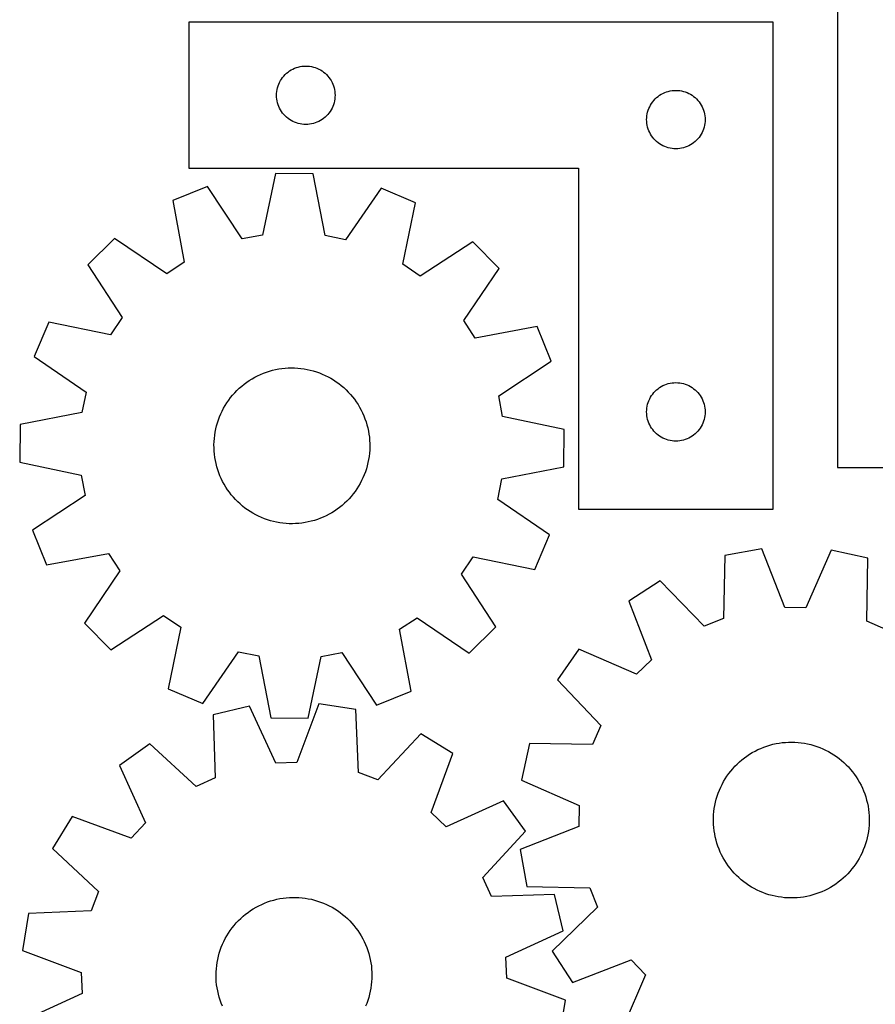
# Model space of a CAD drawing. Header units: millimetres. Extents: x 7 to 1243, y 7 to 1533.
# Tile 13 of 27: x 7 to 271, y 853 to 1157. Entities that reach past the tile are written whole.
import ezdxf

# ---------------------------------------------------------------- set-up
doc = ezdxf.new("R2010")
doc.units = ezdxf.units.MM
doc.layers.add('CUT', color=7, linetype='CONTINUOUS', true_color=0x000000)

msp = doc.modelspace()

# ---------------------------------------------------------------- linework, layer by layer
at = {"layer": 'CUT'}
for p, q in [((259.237328, 1198.778592), (259.237328, 1018.778592)), ((239.438686, 1155.905064), (59.438686, 1155.905064)), ((59.438686, 1155.905064), (59.438686, 1110.905064)), ((239.438686, 1005.905064), (239.438686, 1155.905064)), ((89.504574, 1140.171622), (89.959833, 1140.545244)), ((89.959833, 1140.545244), (90.438554, 1140.888291)), ((90.438554, 1140.888291), (90.938686, 1141.199293)), ((90.938686, 1141.199293), (91.458088, 1141.476919)), ((91.458088, 1141.476919), (91.994535, 1141.71998)), ((91.994535, 1141.71998), (92.545731, 1141.927435)), ((92.545731, 1141.927435), (93.109315, 1142.098397)), ((93.109315, 1142.098397), (93.682873, 1142.232132)), ((93.682873, 1142.232132), (94.26395, 1142.328068)), ((94.26395, 1142.328068), (94.850058, 1142.385795)), ((94.850058, 1142.385795), (95.438686, 1142.405064)), ((95.438686, 1142.405064), (96.027314, 1142.385795)), ((96.027314, 1142.385795), (96.613422, 1142.328068)), ((96.613422, 1142.328068), (97.194499, 1142.232132)), ((97.194499, 1142.232132), (97.768058, 1142.098397)), ((97.768058, 1142.098397), (98.331641, 1141.927435)), ((98.331641, 1141.927435), (98.882837, 1141.71998)), ((98.882837, 1141.71998), (99.419284, 1141.476919)), ((99.419284, 1141.476919), (99.938686, 1141.199293)), ((99.938686, 1141.199293), (100.438818, 1140.888291)), ((100.438818, 1140.888291), (100.917539, 1140.545244)), ((100.917539, 1140.545244), (101.372799, 1140.171622)), ((87.12377, 1136.849215), (87.366831, 1137.385662)), ((87.366831, 1137.385662), (87.644458, 1137.905064)), ((87.644458, 1137.905064), (87.95546, 1138.405196)), ((87.95546, 1138.405196), (88.298506, 1138.883917)), ((88.298506, 1138.883917), (88.672128, 1139.339177)), ((88.672128, 1139.339177), (89.074725, 1139.769025)), ((89.074725, 1139.769025), (89.504574, 1140.171622)), ((101.372799, 1140.171622), (101.802647, 1139.769025)), ((101.802647, 1139.769025), (102.205244, 1139.339177)), ((102.205244, 1139.339177), (102.578866, 1138.883917)), ((102.578866, 1138.883917), (102.921913, 1138.405196)), ((102.921913, 1138.405196), (103.232915, 1137.905064)), ((103.232915, 1137.905064), (103.510541, 1137.385662)), ((103.510541, 1137.385662), (103.753602, 1136.849215)), ((86.457956, 1133.993692), (86.515682, 1134.5798)), ((86.515682, 1134.5798), (86.611619, 1135.160877)), ((86.611619, 1135.160877), (86.745354, 1135.734436)), ((86.745354, 1135.734436), (86.916315, 1136.298019)), ((86.916315, 1136.298019), (87.12377, 1136.849215)), ((103.753602, 1136.849215), (103.961057, 1136.298019)), ((103.961057, 1136.298019), (104.132019, 1135.734436)), ((104.132019, 1135.734436), (104.265754, 1135.160877)), ((104.265754, 1135.160877), (104.36169, 1134.5798)), ((104.36169, 1134.5798), (104.419416, 1133.993692)), ((205.458088, 1133.976919), (205.994535, 1134.21998)), ((205.994535, 1134.21998), (206.545731, 1134.427435)), ((206.545731, 1134.427435), (207.109315, 1134.598397)), ((207.109315, 1134.598397), (207.682873, 1134.732132)), ((207.682873, 1134.732132), (208.26395, 1134.828068)), ((208.26395, 1134.828068), (208.850058, 1134.885795)), ((208.850058, 1134.885795), (209.438686, 1134.905064)), ((209.438686, 1134.905064), (210.027314, 1134.885795)), ((210.027314, 1134.885795), (210.613422, 1134.828068)), ((210.613422, 1134.828068), (211.194499, 1134.732132)), ((211.194499, 1134.732132), (211.768058, 1134.598397)), ((211.768058, 1134.598397), (212.331641, 1134.427435)), ((212.331641, 1134.427435), (212.882837, 1134.21998)), ((212.882837, 1134.21998), (213.419284, 1133.976919)), ((86.438686, 1133.405064), (86.457956, 1133.993692)), ((86.457956, 1132.816436), (86.438686, 1133.405064)), ((86.515682, 1132.230328), (86.457956, 1132.816436)), ((86.611619, 1131.649251), (86.515682, 1132.230328)), ((86.745354, 1131.075693), (86.611619, 1131.649251)), ((104.265754, 1131.649251), (104.132019, 1131.075693)), ((104.36169, 1132.230328), (104.265754, 1131.649251)), ((104.419416, 1132.816436), (104.36169, 1132.230328)), ((104.419416, 1133.993692), (104.438686, 1133.405064)), ((104.438686, 1133.405064), (104.419416, 1132.816436)), ((201.95546, 1130.905196), (202.298506, 1131.383917)), ((202.298506, 1131.383917), (202.672128, 1131.839177)), ((202.672128, 1131.839177), (203.074725, 1132.269025)), ((203.074725, 1132.269025), (203.504574, 1132.671622)), ((203.504574, 1132.671622), (203.959833, 1133.045244)), ((203.959833, 1133.045244), (204.438554, 1133.388291)), ((204.438554, 1133.388291), (204.938686, 1133.699293)), ((204.938686, 1133.699293), (205.458088, 1133.976919)), ((213.419284, 1133.976919), (213.938686, 1133.699293)), ((213.938686, 1133.699293), (214.438818, 1133.388291)), ((214.438818, 1133.388291), (214.917539, 1133.045244)), ((214.917539, 1133.045244), (215.372799, 1132.671622)), ((215.372799, 1132.671622), (215.802647, 1132.269025)), ((215.802647, 1132.269025), (216.205244, 1131.839177)), ((216.205244, 1131.839177), (216.578866, 1131.383917)), ((216.578866, 1131.383917), (216.921913, 1130.905196)), ((86.916315, 1130.512109), (86.745354, 1131.075693)), ((87.12377, 1129.960913), (86.916315, 1130.512109)), ((87.366831, 1129.424466), (87.12377, 1129.960913)), ((87.644458, 1128.905064), (87.366831, 1129.424466)), ((87.95546, 1128.404932), (87.644458, 1128.905064)), ((88.298506, 1127.926211), (87.95546, 1128.404932)), ((102.921913, 1128.404932), (102.578866, 1127.926211)), ((103.232915, 1128.905064), (102.921913, 1128.404932)), ((103.510541, 1129.424466), (103.232915, 1128.905064)), ((103.753602, 1129.960913), (103.510541, 1129.424466)), ((103.961057, 1130.512109), (103.753602, 1129.960913)), ((104.132019, 1131.075693), (103.961057, 1130.512109)), ((200.611619, 1127.660877), (200.745354, 1128.234436)), ((200.745354, 1128.234436), (200.916315, 1128.798019)), ((200.916315, 1128.798019), (201.12377, 1129.349215)), ((201.12377, 1129.349215), (201.366831, 1129.885662)), ((201.366831, 1129.885662), (201.644458, 1130.405064)), ((201.644458, 1130.405064), (201.95546, 1130.905196)), ((216.921913, 1130.905196), (217.232915, 1130.405064)), ((217.232915, 1130.405064), (217.510541, 1129.885662)), ((217.510541, 1129.885662), (217.753602, 1129.349215)), ((217.753602, 1129.349215), (217.961057, 1128.798019)), ((217.961057, 1128.798019), (218.132019, 1128.234436)), ((218.132019, 1128.234436), (218.265754, 1127.660877)), ((88.672128, 1127.470952), (88.298506, 1127.926211)), ((89.074725, 1127.041103), (88.672128, 1127.470952)), ((89.504574, 1126.638506), (89.074725, 1127.041103)), ((89.959833, 1126.264884), (89.504574, 1126.638506)), ((90.438554, 1125.921838), (89.959833, 1126.264884)), ((90.938686, 1125.610836), (90.438554, 1125.921838)), ((91.458088, 1125.33321), (90.938686, 1125.610836)), ((91.994535, 1125.090148), (91.458088, 1125.33321)), ((92.545731, 1124.882693), (91.994535, 1125.090148)), ((98.882837, 1125.090148), (98.331641, 1124.882693)), ((99.419284, 1125.33321), (98.882837, 1125.090148)), ((99.938686, 1125.610836), (99.419284, 1125.33321)), ((100.438818, 1125.921838), (99.938686, 1125.610836)), ((100.917539, 1126.264884), (100.438818, 1125.921838)), ((101.372799, 1126.638506), (100.917539, 1126.264884)), ((101.802647, 1127.041103), (101.372799, 1126.638506)), ((102.205244, 1127.470952), (101.802647, 1127.041103)), ((102.578866, 1127.926211), (102.205244, 1127.470952)), ((200.438686, 1125.905064), (200.457956, 1126.493692)), ((200.457956, 1125.316436), (200.438686, 1125.905064)), ((200.457956, 1126.493692), (200.515682, 1127.0798)), ((200.515682, 1124.730328), (200.457956, 1125.316436)), ((200.515682, 1127.0798), (200.611619, 1127.660877)), ((218.265754, 1127.660877), (218.36169, 1127.0798)), ((218.36169, 1127.0798), (218.419416, 1126.493692)), ((218.419416, 1125.316436), (218.36169, 1124.730328)), ((218.419416, 1126.493692), (218.438686, 1125.905064)), ((218.438686, 1125.905064), (218.419416, 1125.316436)), ((93.109315, 1124.711732), (92.545731, 1124.882693)), ((93.682873, 1124.577997), (93.109315, 1124.711732)), ((94.26395, 1124.48206), (93.682873, 1124.577997)), ((94.850058, 1124.424334), (94.26395, 1124.48206)), ((95.438686, 1124.405064), (94.850058, 1124.424334)), ((96.027314, 1124.424334), (95.438686, 1124.405064)), ((96.613422, 1124.48206), (96.027314, 1124.424334)), ((97.194499, 1124.577997), (96.613422, 1124.48206)), ((97.768058, 1124.711732), (97.194499, 1124.577997)), ((98.331641, 1124.882693), (97.768058, 1124.711732)), ((200.611619, 1124.149251), (200.515682, 1124.730328)), ((200.745354, 1123.575693), (200.611619, 1124.149251)), ((200.916315, 1123.012109), (200.745354, 1123.575693)), ((201.12377, 1122.460913), (200.916315, 1123.012109)), ((201.366831, 1121.924466), (201.12377, 1122.460913)), ((217.753602, 1122.460913), (217.510541, 1121.924466)), ((217.961057, 1123.012109), (217.753602, 1122.460913)), ((218.132019, 1123.575693), (217.961057, 1123.012109)), ((218.265754, 1124.149251), (218.132019, 1123.575693)), ((218.36169, 1124.730328), (218.265754, 1124.149251)), ((201.644458, 1121.405064), (201.366831, 1121.924466)), ((201.95546, 1120.904932), (201.644458, 1121.405064)), ((202.298506, 1120.426211), (201.95546, 1120.904932)), ((202.672128, 1119.970952), (202.298506, 1120.426211)), ((203.074725, 1119.541103), (202.672128, 1119.970952)), ((203.504574, 1119.138506), (203.074725, 1119.541103)), ((203.959833, 1118.764884), (203.504574, 1119.138506)), ((215.372799, 1119.138506), (214.917539, 1118.764884)), ((215.802647, 1119.541103), (215.372799, 1119.138506)), ((216.205244, 1119.970952), (215.802647, 1119.541103)), ((216.578866, 1120.426211), (216.205244, 1119.970952)), ((216.921913, 1120.904932), (216.578866, 1120.426211)), ((217.232915, 1121.405064), (216.921913, 1120.904932)), ((217.510541, 1121.924466), (217.232915, 1121.405064)), ((204.438554, 1118.421838), (203.959833, 1118.764884)), ((204.938686, 1118.110836), (204.438554, 1118.421838)), ((205.458088, 1117.83321), (204.938686, 1118.110836)), ((205.994535, 1117.590148), (205.458088, 1117.83321)), ((206.545731, 1117.382693), (205.994535, 1117.590148)), ((207.109315, 1117.211732), (206.545731, 1117.382693)), ((207.682873, 1117.077997), (207.109315, 1117.211732)), ((208.26395, 1116.98206), (207.682873, 1117.077997)), ((208.850058, 1116.924334), (208.26395, 1116.98206)), ((209.438686, 1116.905064), (208.850058, 1116.924334)), ((210.027314, 1116.924334), (209.438686, 1116.905064)), ((210.613422, 1116.98206), (210.027314, 1116.924334)), ((211.194499, 1117.077997), (210.613422, 1116.98206)), ((211.768058, 1117.211732), (211.194499, 1117.077997)), ((212.331641, 1117.382693), (211.768058, 1117.211732)), ((212.882837, 1117.590148), (212.331641, 1117.382693)), ((213.419284, 1117.83321), (212.882837, 1117.590148)), ((213.938686, 1118.110836), (213.419284, 1117.83321)), ((214.438818, 1118.421838), (213.938686, 1118.110836)), ((214.917539, 1118.764884), (214.438818, 1118.421838)), ((59.438686, 1110.905064), (179.438686, 1110.905064)), ((179.438686, 1110.905064), (179.438686, 1005.905064)), ((86.149008, 1109.305796), (82.130813, 1090.350678)), ((97.684798, 1109.200883), (86.149008, 1109.305796)), ((101.357579, 1090.175818), (97.684798, 1109.200883)), ((65.139601, 1105.325039), (54.441772, 1101.00741)), ((75.813385, 1089.153683), (65.139601, 1105.325039)), ((118.618329, 1104.838672), (107.652191, 1088.864122)), ((129.235861, 1100.327189), (118.618329, 1104.838672)), ((54.441772, 1101.00741), (57.983253, 1081.957467)), ((125.348491, 1081.344808), (129.235861, 1100.327189)), ((36.554981, 1089.289717), (28.32376, 1081.206866)), ((52.604781, 1078.434013), (36.554981, 1089.289717)), ((82.130813, 1090.350678), (75.813385, 1089.153683)), ((107.652191, 1088.864122), (101.357579, 1090.175818)), ((146.906576, 1088.286116), (130.66199, 1077.724116)), ((154.989427, 1080.054895), (146.906576, 1088.286116)), ((28.32376, 1081.206866), (38.88576, 1064.962281)), ((57.983253, 1081.957467), (52.604781, 1078.434013)), ((130.66199, 1077.724116), (125.348491, 1081.344808)), ((144.133723, 1064.005095), (154.989427, 1080.054895)), ((38.88576, 1064.962281), (35.265068, 1059.648782)), ((16.282687, 1063.536152), (11.771204, 1052.918619)), ((35.265068, 1059.648782), (16.282687, 1063.536152)), ((147.657177, 1058.626622), (144.133723, 1064.005095)), ((166.707119, 1062.168104), (147.657177, 1058.626622)), ((171.024748, 1051.470275), (166.707119, 1062.168104)), ((11.771204, 1052.918619), (27.745754, 1041.952482)), ((87.093405, 1049.108944), (88.061593, 1049.254917)), ((88.061593, 1049.254917), (89.034928, 1049.361278)), ((89.034928, 1049.361278), (90.011792, 1049.42785)), ((90.011792, 1049.42785), (90.990559, 1049.454521)), ((90.990559, 1049.454521), (91.969599, 1049.441248)), ((91.969599, 1049.441248), (92.947282, 1049.388052)), ((92.947282, 1049.388052), (93.921983, 1049.295022)), ((93.921983, 1049.295022), (94.892077, 1049.162312)), ((154.853393, 1040.796491), (171.024748, 1051.470275)), ((78.872351, 1046.074046), (79.723591, 1046.55787)), ((79.723591, 1046.55787), (80.593857, 1047.006571)), ((80.593857, 1047.006571), (81.481701, 1047.419402)), ((81.481701, 1047.419402), (82.385644, 1047.795675)), ((82.385644, 1047.795675), (83.304183, 1048.134764)), ((83.304183, 1048.134764), (84.235788, 1048.436105)), ((84.235788, 1048.436105), (85.17891, 1048.699197)), ((85.17891, 1048.699197), (86.131978, 1048.923601)), ((86.131978, 1048.923601), (87.093405, 1049.108944)), ((94.892077, 1049.162312), (95.855951, 1048.990144)), ((95.855951, 1048.990144), (96.812001, 1048.778805)), ((96.812001, 1048.778805), (97.758635, 1048.528645)), ((97.758635, 1048.528645), (98.694277, 1048.240082)), ((98.694277, 1048.240082), (99.61737, 1047.913596)), ((99.61737, 1047.913596), (100.526379, 1047.549729)), ((100.526379, 1047.549729), (101.419789, 1047.149088)), ((101.419789, 1047.149088), (102.296114, 1046.71234)), ((102.296114, 1046.71234), (103.153896, 1046.240211)), ((103.153896, 1046.240211), (103.991706, 1045.733487)), ((74.241293, 1042.482518), (74.949893, 1043.158225)), ((74.949893, 1043.158225), (75.685465, 1043.804468)), ((75.685465, 1043.804468), (76.446784, 1044.420169)), ((76.446784, 1044.420169), (77.232583, 1045.004305)), ((77.232583, 1045.004305), (78.041555, 1045.555904)), ((78.041555, 1045.555904), (78.872351, 1046.074046)), ((103.991706, 1045.733487), (104.808151, 1045.193012)), ((104.808151, 1045.193012), (105.601871, 1044.619684)), ((105.601871, 1044.619684), (106.371545, 1044.01446)), ((106.371545, 1044.01446), (107.115892, 1043.378345)), ((107.115892, 1043.378345), (107.833674, 1042.712398)), ((203.959833, 1043.045244), (204.438554, 1043.388291)), ((204.438554, 1043.388291), (204.938686, 1043.699293)), ((204.938686, 1043.699293), (205.458088, 1043.976919)), ((205.458088, 1043.976919), (205.994535, 1044.21998)), ((205.994535, 1044.21998), (206.545731, 1044.427435)), ((206.545731, 1044.427435), (207.109315, 1044.598397)), ((207.109315, 1044.598397), (207.682873, 1044.732132)), ((207.682873, 1044.732132), (208.26395, 1044.828068)), ((208.26395, 1044.828068), (208.850058, 1044.885795)), ((208.850058, 1044.885795), (209.438686, 1044.905064)), ((209.438686, 1044.905064), (210.027314, 1044.885795)), ((210.027314, 1044.885795), (210.613422, 1044.828068)), ((210.613422, 1044.828068), (211.194499, 1044.732132)), ((211.194499, 1044.732132), (211.768058, 1044.598397)), ((211.768058, 1044.598397), (212.331641, 1044.427435)), ((212.331641, 1044.427435), (212.882837, 1044.21998)), ((212.882837, 1044.21998), (213.419284, 1043.976919)), ((213.419284, 1043.976919), (213.938686, 1043.699293)), ((213.938686, 1043.699293), (214.438818, 1043.388291)), ((214.438818, 1043.388291), (214.917539, 1043.045244)), ((27.745754, 1041.952482), (26.434058, 1035.657869)), ((71.69948, 1039.508225), (72.288878, 1040.290085)), ((72.288878, 1040.290085), (72.909677, 1041.047253)), ((72.909677, 1041.047253), (73.560843, 1041.77847)), ((73.560843, 1041.77847), (74.241293, 1042.482518)), ((107.833674, 1042.712398), (108.523695, 1042.017729)), ((108.523695, 1042.017729), (109.184808, 1041.295492)), ((109.184808, 1041.295492), (109.815911, 1040.546891)), ((109.815911, 1040.546891), (110.415955, 1039.773171)), ((156.050387, 1034.479063), (154.853393, 1040.796491)), ((201.366831, 1039.885662), (201.644458, 1040.405064)), ((201.644458, 1040.405064), (201.95546, 1040.905196)), ((201.95546, 1040.905196), (202.298506, 1041.383917)), ((202.298506, 1041.383917), (202.672128, 1041.839177)), ((202.672128, 1041.839177), (203.074725, 1042.269025)), ((203.074725, 1042.269025), (203.504574, 1042.671622)), ((203.504574, 1042.671622), (203.959833, 1043.045244)), ((214.917539, 1043.045244), (215.372799, 1042.671622)), ((215.372799, 1042.671622), (215.802647, 1042.269025)), ((215.802647, 1042.269025), (216.205244, 1041.839177)), ((216.205244, 1041.839177), (216.578866, 1041.383917)), ((216.578866, 1041.383917), (216.921913, 1040.905196)), ((216.921913, 1040.905196), (217.232915, 1040.405064)), ((217.232915, 1040.405064), (217.510541, 1039.885662)), ((70.129226, 1037.027703), (70.618754, 1037.875676)), ((70.618754, 1037.875676), (71.142463, 1038.702975)), ((71.142463, 1038.702975), (71.69948, 1039.508225)), ((110.415955, 1039.773171), (110.98394, 1038.97562)), ((110.98394, 1038.97562), (111.518922, 1038.155565)), ((111.518922, 1038.155565), (112.020009, 1037.314372)), ((112.020009, 1037.314372), (112.486369, 1036.45344)), ((200.515682, 1037.0798), (200.611619, 1037.660877)), ((200.611619, 1037.660877), (200.745354, 1038.234436)), ((200.745354, 1038.234436), (200.916315, 1038.798019)), ((200.916315, 1038.798019), (201.12377, 1039.349215)), ((201.12377, 1039.349215), (201.366831, 1039.885662)), ((217.510541, 1039.885662), (217.753602, 1039.349215)), ((217.753602, 1039.349215), (217.961057, 1038.798019)), ((217.961057, 1038.798019), (218.132019, 1038.234436)), ((218.132019, 1038.234436), (218.265754, 1037.660877)), ((218.265754, 1037.660877), (218.36169, 1037.0798)), ((26.434058, 1035.657869), (7.408993, 1031.985088)), ((68.528329, 1033.457779), (68.873578, 1034.374021)), ((68.873578, 1034.374021), (69.255911, 1035.275418)), ((69.255911, 1035.275418), (69.674693, 1036.16047)), ((69.674693, 1036.16047), (70.129226, 1037.027703)), ((112.486369, 1036.45344), (112.917224, 1035.574202)), ((112.917224, 1035.574202), (113.311858, 1034.678122)), ((113.311858, 1034.678122), (113.669614, 1033.766692)), ((175.005506, 1030.460868), (156.050387, 1034.479063)), ((200.438686, 1035.905064), (200.457956, 1036.493692)), ((200.457956, 1035.316436), (200.438686, 1035.905064)), ((200.457956, 1036.493692), (200.515682, 1037.0798)), ((200.515682, 1034.730328), (200.457956, 1035.316436)), ((200.611619, 1034.149251), (200.515682, 1034.730328)), ((200.745354, 1033.575693), (200.611619, 1034.149251)), ((218.265754, 1034.149251), (218.132019, 1033.575693)), ((218.36169, 1034.730328), (218.265754, 1034.149251)), ((218.36169, 1037.0798), (218.419416, 1036.493692)), ((218.419416, 1035.316436), (218.36169, 1034.730328)), ((218.419416, 1036.493692), (218.438686, 1035.905064)), ((218.438686, 1035.905064), (218.419416, 1035.316436)), ((7.408993, 1031.985088), (7.30408, 1020.449298)), ((67.720525, 1030.635344), (67.951323, 1031.586884)), ((67.951323, 1031.586884), (68.22074, 1032.528218)), ((68.22074, 1032.528218), (68.528329, 1033.457779)), ((113.669614, 1033.766692), (113.989896, 1032.841427)), ((113.989896, 1032.841427), (114.272171, 1031.903869)), ((114.272171, 1031.903869), (114.515969, 1030.955577)), ((200.916315, 1033.012109), (200.745354, 1033.575693)), ((201.12377, 1032.460913), (200.916315, 1033.012109)), ((201.366831, 1031.924466), (201.12377, 1032.460913)), ((201.644458, 1031.405064), (201.366831, 1031.924466)), ((201.95546, 1030.904932), (201.644458, 1031.405064)), ((217.232915, 1031.405064), (216.921913, 1030.904932)), ((217.510541, 1031.924466), (217.232915, 1031.405064)), ((217.753602, 1032.460913), (217.510541, 1031.924466)), ((217.961057, 1033.012109), (217.753602, 1032.460913)), ((218.132019, 1033.575693), (217.961057, 1033.012109)), ((67.263368, 1027.735397), (67.376261, 1028.707997)), ((67.376261, 1028.707997), (67.528732, 1029.675183)), ((67.528732, 1029.675183), (67.720525, 1030.635344)), ((114.515969, 1030.955577), (114.720885, 1029.99813)), ((114.720885, 1029.99813), (114.886578, 1029.033122)), ((114.886578, 1029.033122), (115.012772, 1028.062158)), ((115.012772, 1028.062158), (115.099256, 1027.086855)), ((174.900593, 1018.925078), (175.005506, 1030.460868)), ((202.298506, 1030.426211), (201.95546, 1030.904932)), ((202.672128, 1029.970952), (202.298506, 1030.426211)), ((203.074725, 1029.541103), (202.672128, 1029.970952)), ((203.504574, 1029.138506), (203.074725, 1029.541103)), ((203.959833, 1028.764884), (203.504574, 1029.138506)), ((204.438554, 1028.421838), (203.959833, 1028.764884)), ((204.938686, 1028.110836), (204.438554, 1028.421838)), ((205.458088, 1027.83321), (204.938686, 1028.110836)), ((213.938686, 1028.110836), (213.419284, 1027.83321)), ((214.438818, 1028.421838), (213.938686, 1028.110836)), ((214.917539, 1028.764884), (214.438818, 1028.421838)), ((215.372799, 1029.138506), (214.917539, 1028.764884)), ((215.802647, 1029.541103), (215.372799, 1029.138506)), ((216.205244, 1029.970952), (215.802647, 1029.541103)), ((216.578866, 1030.426211), (216.205244, 1029.970952)), ((216.921913, 1030.904932), (216.578866, 1030.426211)), ((67.156998, 1025.780437), (67.19024, 1026.759002)), ((67.163698, 1024.80133), (67.156998, 1025.780437)), ((67.19024, 1026.759002), (67.263368, 1027.735397)), ((115.099256, 1027.086855), (115.145887, 1026.108836)), ((115.152587, 1025.129729), (115.119346, 1024.151164)), ((115.145887, 1026.108836), (115.152587, 1025.129729)), ((205.994535, 1027.590148), (205.458088, 1027.83321)), ((206.545731, 1027.382693), (205.994535, 1027.590148)), ((207.109315, 1027.211732), (206.545731, 1027.382693)), ((207.682873, 1027.077997), (207.109315, 1027.211732)), ((208.26395, 1026.98206), (207.682873, 1027.077997)), ((208.850058, 1026.924334), (208.26395, 1026.98206)), ((209.438686, 1026.905064), (208.850058, 1026.924334)), ((210.027314, 1026.924334), (209.438686, 1026.905064)), ((210.613422, 1026.98206), (210.027314, 1026.924334)), ((211.194499, 1027.077997), (210.613422, 1026.98206)), ((211.768058, 1027.211732), (211.194499, 1027.077997)), ((212.331641, 1027.382693), (211.768058, 1027.211732)), ((212.882837, 1027.590148), (212.331641, 1027.382693)), ((213.419284, 1027.83321), (212.882837, 1027.590148)), ((67.21033, 1023.823311), (67.163698, 1024.80133)), ((67.296814, 1022.848008), (67.21033, 1023.823311)), ((67.423007, 1021.877045), (67.296814, 1022.848008)), ((114.933324, 1022.202169), (114.780854, 1021.234984)), ((115.046217, 1023.174769), (114.933324, 1022.202169)), ((115.119346, 1024.151164), (115.046217, 1023.174769)), ((7.30408, 1020.449298), (26.259198, 1016.431103)), ((67.5887, 1020.912036), (67.423007, 1021.877045)), ((67.793616, 1019.95459), (67.5887, 1020.912036)), ((68.037415, 1019.006298), (67.793616, 1019.95459)), ((68.31969, 1018.068739), (68.037415, 1019.006298)), ((114.358263, 1019.323282), (114.088845, 1018.381949)), ((114.58906, 1020.274822), (114.358263, 1019.323282)), ((114.780854, 1021.234984), (114.58906, 1020.274822)), ((155.875528, 1015.252297), (174.900593, 1018.925078)), ((26.259198, 1016.431103), (27.456193, 1010.113675)), ((68.639972, 1017.143475), (68.31969, 1018.068739)), ((68.997727, 1016.232044), (68.639972, 1017.143475)), ((69.392361, 1015.335964), (68.997727, 1016.232044)), ((113.436008, 1016.536146), (113.053675, 1015.634749)), ((113.781256, 1017.452387), (113.436008, 1016.536146)), ((114.088845, 1018.381949), (113.781256, 1017.452387)), ((259.237328, 1018.778592), (304.237328, 1018.778592)), ((69.823217, 1014.456726), (69.392361, 1015.335964)), ((70.289576, 1013.595794), (69.823217, 1014.456726)), ((70.790664, 1012.754601), (70.289576, 1013.595794)), ((111.690831, 1013.03449), (111.167123, 1012.207191)), ((112.18036, 1013.882463), (111.690831, 1013.03449)), ((112.634893, 1014.749697), (112.18036, 1013.882463)), ((113.053675, 1015.634749), (112.634893, 1014.749697)), ((154.563832, 1008.957685), (155.875528, 1015.252297)), ((27.456193, 1010.113675), (11.284837, 999.439891)), ((71.325646, 1011.934546), (70.790664, 1012.754601)), ((71.893631, 1011.136995), (71.325646, 1011.934546)), ((72.493675, 1010.363275), (71.893631, 1011.136995)), ((73.124778, 1009.614674), (72.493675, 1010.363275)), ((109.399908, 1009.862913), (108.748742, 1009.131697)), ((110.020707, 1010.620082), (109.399908, 1009.862913)), ((110.610106, 1011.401941), (110.020707, 1010.620082)), ((111.167123, 1012.207191), (110.610106, 1011.401941)), ((73.78589, 1008.892437), (73.124778, 1009.614674)), ((74.475912, 1008.197768), (73.78589, 1008.892437)), ((75.193693, 1007.531821), (74.475912, 1008.197768)), ((75.938041, 1006.895707), (75.193693, 1007.531821)), ((76.707715, 1006.290482), (75.938041, 1006.895707)), ((106.62412, 1007.105699), (105.862801, 1006.489997)), ((107.359692, 1007.751941), (106.62412, 1007.105699)), ((108.068292, 1008.427649), (107.359692, 1007.751941)), ((108.748742, 1009.131697), (108.068292, 1008.427649)), ((170.538382, 997.991547), (154.563832, 1008.957685)), ((77.501435, 1005.717155), (76.707715, 1006.290482)), ((78.317879, 1005.17668), (77.501435, 1005.717155)), ((79.15569, 1004.669956), (78.317879, 1005.17668)), ((80.013471, 1004.197827), (79.15569, 1004.669956)), ((80.889796, 1003.761078), (80.013471, 1004.197827)), ((81.783207, 1003.360437), (80.889796, 1003.761078)), ((101.715728, 1003.903595), (100.827885, 1003.490765)), ((102.585994, 1004.352296), (101.715728, 1003.903595)), ((103.437234, 1004.83612), (102.585994, 1004.352296)), ((104.268031, 1005.354263), (103.437234, 1004.83612)), ((105.077002, 1005.905861), (104.268031, 1005.354263)), ((105.862801, 1006.489997), (105.077002, 1005.905861)), ((179.438686, 1005.905064), (239.438686, 1005.905064)), ((82.692215, 1002.996571), (81.783207, 1003.360437)), ((83.615309, 1002.670084), (82.692215, 1002.996571)), ((84.550951, 1002.381521), (83.615309, 1002.670084)), ((85.497585, 1002.131361), (84.550951, 1002.381521)), ((86.453634, 1001.920022), (85.497585, 1002.131361)), ((87.417508, 1001.747854), (86.453634, 1001.920022)), ((88.387603, 1001.615145), (87.417508, 1001.747854)), ((89.362303, 1001.522115), (88.387603, 1001.615145)), ((90.339987, 1001.468919), (89.362303, 1001.522115)), ((91.319027, 1001.455645), (90.339987, 1001.468919)), ((92.297793, 1001.482316), (91.319027, 1001.455645)), ((93.274657, 1001.548888), (92.297793, 1001.482316)), ((94.247993, 1001.655249), (93.274657, 1001.548888)), ((95.21618, 1001.801222), (94.247993, 1001.655249)), ((96.177608, 1001.986565), (95.21618, 1001.801222)), ((97.130676, 1002.210969), (96.177608, 1001.986565)), ((98.073797, 1002.474061), (97.130676, 1002.210969)), ((99.005402, 1002.775402), (98.073797, 1002.474061)), ((99.923941, 1003.114492), (99.005402, 1002.775402)), ((100.827885, 1003.490765), (99.923941, 1003.114492)), ((11.284837, 999.439891), (15.602466, 988.742062)), ((166.026899, 987.374015), (170.538382, 997.991547)), ((15.602466, 988.742062), (34.652409, 992.283544)), ((34.652409, 992.283544), (38.175863, 986.905072)), ((224.556192, 991.664127), (224.119262, 972.292717)), ((235.911721, 993.698199), (224.556192, 991.664127)), ((243.045584, 975.682916), (235.911721, 993.698199)), ((257.291028, 993.289736), (249.474239, 975.560093)), ((268.560573, 990.823401), (257.291028, 993.289736)), ((143.423825, 985.947886), (147.044518, 991.261385)), ((147.044518, 991.261385), (166.026899, 987.374015)), ((268.257254, 971.449439), (268.560573, 990.823401)), ((38.175863, 986.905072), (27.320159, 970.855271)), ((153.985825, 969.7033), (143.423825, 985.947886)), ((204.647976, 983.859991), (194.935242, 977.635181)), ((218.132957, 969.946051), (204.647976, 983.859991)), ((194.935242, 977.635181), (201.944688, 959.571126)), ((249.474239, 975.560093), (243.045584, 975.682916)), ((27.320159, 970.855271), (35.403009, 962.624051)), ((35.403009, 962.624051), (51.647595, 973.186051)), ((51.647595, 973.186051), (56.961094, 969.565358)), ((124.326332, 968.952699), (129.704804, 972.476153)), ((129.704804, 972.476153), (145.754605, 961.620449)), ((224.119262, 972.292717), (218.132957, 969.946051)), ((274.149554, 968.875826), (268.257254, 971.449439)), ((56.961094, 969.565358), (53.073724, 950.582977)), ((127.867814, 949.902756), (124.326332, 968.952699)), ((145.754605, 961.620449), (153.985825, 969.7033)), ((63.691256, 946.071494), (74.657394, 962.046044)), ((74.657394, 962.046044), (80.952007, 960.734348)), ((100.178773, 960.559489), (106.4962, 961.756483)), ((106.4962, 961.756483), (117.169985, 945.585128)), ((179.528962, 962.806555), (172.937697, 953.338678)), ((197.312094, 955.112229), (179.528962, 962.806555)), ((80.952007, 960.734348), (84.624788, 941.709283)), ((96.160578, 941.60437), (100.178773, 960.559489)), ((201.944688, 959.571126), (197.312094, 955.112229)), ((172.937697, 953.338678), (186.326396, 939.332066)), ((53.073724, 950.582977), (63.691256, 946.071494)), ((117.169985, 945.585128), (127.867814, 949.902756)), ((78.099562, 945.258001), (66.87389, 942.599098)), ((86.218727, 927.664775), (78.099562, 945.258001)), ((99.468743, 946.032405), (92.644337, 927.897635)), ((110.857429, 944.193032), (99.468743, 946.032405)), ((111.625924, 924.831941), (110.857429, 944.193032)), ((66.87389, 942.599098), (67.508837, 923.233168)), ((84.624788, 941.709283), (96.160578, 941.60437)), ((186.326396, 939.332066), (183.752783, 933.439766)), ((130.89633, 936.730857), (117.651525, 922.588101)), ((140.714207, 930.673237), (130.89633, 936.730857)), ((241.245845, 933.895367), (242.215789, 934.02917)), ((242.215789, 934.02917), (243.190384, 934.123299)), ((243.190384, 934.123299), (244.168007, 934.177598)), ((244.168007, 934.177598), (245.147031, 934.191975)), ((245.147031, 934.191975), (246.125827, 934.166407)), ((246.125827, 934.166407), (247.102765, 934.100937)), ((247.102765, 934.100937), (248.076221, 933.995673)), ((248.076221, 933.995673), (249.044572, 933.850791)), ((47.427693, 933.70601), (38.074042, 926.953626)), ((61.661459, 920.559059), (47.427693, 933.70601)), ((164.378821, 933.743085), (161.912485, 922.47354)), ((183.752783, 933.439766), (164.378821, 933.743085)), ((232.150087, 930.456285), (232.987326, 930.963953)), ((232.987326, 930.963953), (233.844574, 931.437049)), ((233.844574, 931.437049), (234.720407, 931.874785)), ((234.720407, 931.874785), (235.613365, 932.276433)), ((235.613365, 932.276433), (236.521962, 932.641324)), ((236.521962, 932.641324), (237.444687, 932.968851)), ((237.444687, 932.968851), (238.380004, 933.258469)), ((238.380004, 933.258469), (239.326355, 933.509696)), ((239.326355, 933.509696), (240.282165, 933.722113)), ((240.282165, 933.722113), (241.245845, 933.895367)), ((249.044572, 933.850791), (250.006208, 933.666533)), ((250.006208, 933.666533), (250.959528, 933.443203)), ((250.959528, 933.443203), (251.902945, 933.181175)), ((251.902945, 933.181175), (252.83489, 932.880884)), ((252.83489, 932.880884), (253.75381, 932.542831)), ((253.75381, 932.542831), (254.658178, 932.167577)), ((254.658178, 932.167577), (255.546486, 931.755748)), ((255.546486, 931.755748), (256.417257, 931.308029)), ((256.417257, 931.308029), (257.269042, 930.825164)), ((134.015034, 912.491831), (140.714207, 930.673237)), ((228.311528, 927.430867), (229.028558, 928.097622)), ((229.028558, 928.097622), (229.772188, 928.734576)), ((229.772188, 928.734576), (230.541179, 929.340668)), ((230.541179, 929.340668), (231.334252, 929.91489)), ((231.334252, 929.91489), (232.150087, 930.456285)), ((257.269042, 930.825164), (258.100422, 930.307959)), ((258.100422, 930.307959), (258.910015, 929.757273)), ((258.910015, 929.757273), (259.696472, 929.174023)), ((259.696472, 929.174023), (260.458485, 928.55918)), ((260.458485, 928.55918), (261.194785, 927.913767)), ((38.074042, 926.953626), (46.071677, 909.304823)), ((92.644337, 927.897635), (86.218727, 927.664775)), ((225.732563, 924.48873), (226.331734, 925.263127)), ((226.331734, 925.263127), (226.961993, 926.012439)), ((226.961993, 926.012439), (227.62229, 926.73542)), ((227.62229, 926.73542), (228.311528, 927.430867)), ((261.194785, 927.913767), (261.904147, 927.238859)), ((261.904147, 927.238859), (262.585389, 926.535579)), ((262.585389, 926.535579), (263.23738, 925.805097)), ((263.23738, 925.805097), (263.859032, 925.048629)), ((263.859032, 925.048629), (264.449311, 924.267434)), ((67.508837, 923.233168), (61.661459, 920.559059)), ((117.651525, 922.588101), (111.625924, 924.831941)), ((161.912485, 922.47354), (179.642128, 914.656751)), ((223.665892, 921.166667), (224.131281, 922.028124)), ((224.131281, 922.028124), (224.63142, 922.869882)), ((224.63142, 922.869882), (225.165477, 923.69054)), ((225.165477, 923.69054), (225.732563, 924.48873)), ((264.449311, 924.267434), (265.007236, 923.462813)), ((265.007236, 923.462813), (265.531877, 922.636104)), ((265.531877, 922.636104), (266.022361, 921.788684)), ((222.485677, 918.478587), (222.842405, 919.39042)), ((222.842405, 919.39042), (223.236029, 920.286944)), ((223.236029, 920.286944), (223.665892, 921.166667)), ((266.022361, 921.788684), (266.477872, 920.921963)), ((266.477872, 920.921963), (266.897651, 920.037384)), ((266.897651, 920.037384), (267.281, 919.136419)), ((267.281, 919.136419), (267.627282, 918.220567)), ((156.372087, 916.110531), (138.723283, 908.112895)), ((163.124471, 906.75688), (156.372087, 916.110531)), ((221.642492, 915.666519), (221.885221, 916.615085)), ((221.885221, 916.615085), (222.166439, 917.552961)), ((222.166439, 917.552961), (222.485677, 918.478587)), ((267.627282, 918.220567), (267.935918, 917.291353)), ((267.935918, 917.291353), (268.206397, 916.350324)), ((268.206397, 916.350324), (268.438267, 915.399045)), ((179.642128, 914.656751), (179.519305, 908.228096)), ((221.063567, 911.797142), (221.148952, 912.772542)), ((221.148952, 912.772542), (221.27405, 913.743647)), ((221.27405, 913.743647), (221.438655, 914.708842)), ((221.438655, 914.708842), (221.642492, 915.666519)), ((268.438267, 915.399045), (268.631143, 914.4391)), ((268.631143, 914.4391), (268.784703, 913.472087)), ((268.784703, 913.472087), (268.898693, 912.499615)), ((23.511336, 911.295746), (17.453715, 901.477869)), ((41.692742, 904.596574), (23.511336, 911.295746)), ((138.723283, 908.112895), (134.015034, 912.491831)), ((221.012442, 909.839958), (221.018039, 910.819072)), ((221.046787, 908.861431), (221.012442, 909.839958)), ((221.018039, 910.819072), (221.063567, 911.797142)), ((268.898693, 912.499615), (268.972922, 911.523303)), ((268.972922, 911.523303), (269.007267, 910.544776)), ((269.007267, 910.544776), (269.001671, 909.565662)), ((46.071677, 909.304823), (41.692742, 904.596574)), ((149.97752, 892.523114), (163.124471, 906.75688)), ((179.519305, 908.228096), (161.504023, 901.094233)), ((221.121016, 907.885119), (221.046787, 908.861431)), ((221.235006, 906.912647), (221.121016, 907.885119)), ((221.388566, 905.945634), (221.235006, 906.912647)), ((268.870758, 907.612192), (268.745659, 906.641086)), ((268.956142, 908.587591), (268.870758, 907.612192)), ((269.001671, 909.565662), (268.956142, 908.587591)), ((221.581442, 904.985689), (221.388566, 905.945634)), ((221.813313, 904.03441), (221.581442, 904.985689)), ((222.083791, 903.09338), (221.813313, 904.03441)), ((268.134488, 903.769648), (267.853271, 902.831772)), ((268.377218, 904.718215), (268.134488, 903.769648)), ((268.581054, 905.675892), (268.377218, 904.718215)), ((268.745659, 906.641086), (268.581054, 905.675892)), ((17.453715, 901.477869), (31.596471, 888.233064)), ((161.504023, 901.094233), (163.538094, 889.738705)), ((222.392428, 902.164167), (222.083791, 903.09338)), ((222.738709, 901.248315), (222.392428, 902.164167)), ((223.122058, 900.347349), (222.738709, 901.248315)), ((267.177304, 900.994314), (266.783681, 900.097789)), ((267.534032, 901.906147), (267.177304, 900.994314)), ((267.853271, 902.831772), (267.534032, 901.906147)), ((223.541838, 899.46277), (223.122058, 900.347349)), ((223.997348, 898.596049), (223.541838, 899.46277)), ((224.487832, 897.748629), (223.997348, 898.596049)), ((225.012473, 896.921921), (224.487832, 897.748629)), ((265.888428, 898.356609), (265.388289, 897.514851)), ((266.353817, 899.218066), (265.888428, 898.356609)), ((266.783681, 900.097789), (266.353817, 899.218066)), ((225.570398, 896.1173), (225.012473, 896.921921)), ((226.160677, 895.336105), (225.570398, 896.1173)), ((226.78233, 894.579637), (226.160677, 895.336105)), ((227.43432, 893.849155), (226.78233, 894.579637)), ((263.687976, 895.121607), (263.057717, 894.372295)), ((264.287147, 895.896003), (263.687976, 895.121607)), ((264.854233, 896.694194), (264.287147, 895.896003)), ((265.388289, 897.514851), (264.854233, 896.694194)), ((152.651629, 886.675736), (149.97752, 892.523114)), ((228.115563, 893.145875), (227.43432, 893.849155)), ((228.824924, 892.470966), (228.115563, 893.145875)), ((229.561224, 891.825554), (228.824924, 892.470966)), ((230.323237, 891.210711), (229.561224, 891.825554)), ((260.247521, 891.650158), (259.47853, 891.044066)), ((260.991151, 892.287111), (260.247521, 891.650158)), ((261.708181, 892.953867), (260.991151, 892.287111)), ((262.397419, 893.649314), (261.708181, 892.953867)), ((263.057717, 894.372295), (262.397419, 893.649314)), ((163.538094, 889.738705), (182.909504, 889.301774)), ((182.909504, 889.301774), (185.25617, 883.315469)), ((231.109694, 890.627461), (230.323237, 891.210711)), ((231.919287, 890.076775), (231.109694, 890.627461)), ((232.750667, 889.559569), (231.919287, 890.076775)), ((233.602452, 889.076705), (232.750667, 889.559569)), ((234.473223, 888.628986), (233.602452, 889.076705)), ((235.361532, 888.217157), (234.473223, 888.628986)), ((255.299303, 888.509949), (254.406345, 888.108301)), ((256.175135, 888.947685), (255.299303, 888.509949)), ((257.032384, 889.420781), (256.175135, 888.947685)), ((257.869622, 889.928449), (257.032384, 889.420781)), ((258.685457, 890.469844), (257.869622, 889.928449)), ((259.47853, 891.044066), (258.685457, 890.469844)), ((31.596471, 888.233064), (29.352631, 882.207463)), ((84.603401, 885.278189), (85.543251, 885.552737)), ((85.543251, 885.552737), (86.493518, 885.788721)), ((86.493518, 885.788721), (87.452619, 885.985748)), ((87.452619, 885.985748), (88.418959, 886.143492)), ((88.418959, 886.143492), (89.390929, 886.261688)), ((89.390929, 886.261688), (90.36691, 886.340141)), ((90.36691, 886.340141), (91.34528, 886.378719)), ((91.34528, 886.378719), (92.324409, 886.377359)), ((92.324409, 886.377359), (93.302667, 886.336063)), ((93.302667, 886.336063), (94.278427, 886.2549)), ((94.278427, 886.2549), (95.250065, 886.134004)), ((95.250065, 886.134004), (96.215962, 885.973577)), ((96.215962, 885.973577), (97.174513, 885.773886)), ((97.174513, 885.773886), (98.12412, 885.535263)), ((98.12412, 885.535263), (99.063204, 885.258106)), ((172.017559, 887.310683), (152.651629, 886.675736)), ((174.676461, 876.085011), (172.017559, 887.310683)), ((236.265899, 887.841903), (235.361532, 888.217157)), ((237.184819, 887.503849), (236.265899, 887.841903)), ((238.116764, 887.203559), (237.184819, 887.503849)), ((239.060181, 886.941531), (238.116764, 887.203559)), ((240.013501, 886.718201), (239.060181, 886.941531)), ((240.975137, 886.533942), (240.013501, 886.718201)), ((241.943489, 886.38906), (240.975137, 886.533942)), ((242.916944, 886.283797), (241.943489, 886.38906)), ((243.893882, 886.218327), (242.916944, 886.283797)), ((244.872678, 886.192759), (243.893882, 886.218327)), ((245.851702, 886.207136), (244.872678, 886.192759)), ((246.829326, 886.261434), (245.851702, 886.207136)), ((247.80392, 886.355563), (246.829326, 886.261434)), ((248.773865, 886.489366), (247.80392, 886.355563)), ((249.737544, 886.662621), (248.773865, 886.489366)), ((250.693355, 886.875038), (249.737544, 886.662621)), ((251.639706, 887.126265), (250.693355, 886.875038)), ((252.575022, 887.415882), (251.639706, 887.126265)), ((253.497747, 887.74341), (252.575022, 887.415882)), ((254.406345, 888.108301), (253.497747, 887.74341)), ((78.444671, 882.322832), (79.269102, 882.851045)), ((79.269102, 882.851045), (80.114392, 883.345191)), ((80.114392, 883.345191), (80.979133, 883.804448)), ((80.979133, 883.804448), (81.861888, 884.22805)), ((81.861888, 884.22805), (82.761186, 884.615294)), ((82.761186, 884.615294), (83.675531, 884.965535)), ((83.675531, 884.965535), (84.603401, 885.278189)), ((99.063204, 885.258106), (99.990202, 884.942875)), ((99.990202, 884.942875), (100.90357, 884.590096)), ((100.90357, 884.590096), (101.801789, 884.200355)), ((101.801789, 884.200355), (102.683364, 883.774302)), ((102.683364, 883.774302), (103.546827, 883.312645)), ((103.546827, 883.312645), (104.390741, 882.816153)), ((104.390741, 882.816153), (105.213701, 882.285652)), ((185.25617, 883.315469), (171.342231, 869.830489)), ((9.991541, 881.438968), (8.152167, 870.050282)), ((29.352631, 882.207463), (9.991541, 881.438968)), ((74.682086, 879.203434), (75.382413, 879.887713)), ((75.382413, 879.887713), (76.110067, 880.542858)), ((76.110067, 880.542858), (76.863838, 881.167777)), ((76.863838, 881.167777), (77.642471, 881.761431)), ((77.642471, 881.761431), (78.444671, 882.322832)), ((105.213701, 882.285652), (106.014338, 881.722025)), ((106.014338, 881.722025), (106.791319, 881.12621)), ((106.791319, 881.12621), (107.543352, 880.499199)), ((107.543352, 880.499199), (108.269183, 879.842035)), ((108.269183, 879.842035), (108.967606, 879.155813)), ((72.176651, 876.198433), (72.756493, 876.987407)), ((72.756493, 876.987407), (73.368033, 877.752073)), ((73.368033, 877.752073), (74.010254, 878.491158)), ((74.010254, 878.491158), (74.682086, 879.203434)), ((108.967606, 879.155813), (109.637457, 878.441674)), ((109.637457, 878.441674), (110.277623, 877.700808)), ((110.277623, 877.700808), (110.887036, 876.934446)), ((110.887036, 876.934446), (111.464684, 876.143865)), ((70.192748, 872.826289), (70.636696, 873.698989)), ((70.636696, 873.698989), (71.11587, 874.552855)), ((71.11587, 874.552855), (71.629473, 875.386466)), ((71.629473, 875.386466), (72.176651, 876.198433)), ((111.464684, 876.143865), (112.009604, 875.33038)), ((112.009604, 875.33038), (112.52089, 874.495346)), ((112.52089, 874.495346), (112.99769, 873.640153)), ((112.99769, 873.640153), (113.439212, 872.766222)), ((157.083236, 867.965846), (174.676461, 876.085011)), ((69.079355, 870.10985), (69.413429, 871.030225)), ((69.413429, 871.030225), (69.784766, 871.936207)), ((69.784766, 871.936207), (70.192748, 872.826289)), ((113.439212, 872.766222), (113.84472, 871.875011)), ((113.84472, 871.875011), (114.213539, 870.968)), ((114.213539, 870.968), (114.545055, 870.046701)), ((8.152167, 870.050282), (26.286938, 863.225876)), ((68.125856, 866.315371), (68.305953, 867.277795)), ((68.305953, 867.277795), (68.525155, 868.232073)), ((68.525155, 868.232073), (68.783099, 869.176615)), ((68.783099, 869.176615), (69.079355, 870.10985)), ((114.545055, 870.046701), (114.838717, 869.112647)), ((114.838717, 869.112647), (115.094036, 868.167392)), ((115.094036, 868.167392), (115.310587, 867.212509)), ((157.316096, 861.540236), (157.083236, 867.965846)), ((171.342231, 869.830489), (177.567041, 860.117754)), ((67.822872, 863.395288), (67.884115, 864.3725)), ((67.884115, 864.3725), (67.985166, 865.346402)), ((67.985166, 865.346402), (68.125856, 866.315371)), ((115.310587, 867.212509), (115.488009, 866.249588)), ((115.488009, 866.249588), (115.626008, 865.280232)), ((115.626008, 865.280232), (115.724353, 864.306053)), ((115.724353, 864.306053), (115.78288, 863.328674)), ((177.567041, 860.117754), (195.631095, 867.127201)), ((195.631095, 867.127201), (200.089992, 862.494606)), ((26.286938, 863.225876), (26.519798, 856.800266)), ((67.80154, 862.41639), (67.822872, 863.395288)), ((67.820153, 861.437438), (67.80154, 862.41639)), ((67.878681, 860.460059), (67.820153, 861.437438)), ((115.780161, 861.370824), (115.718919, 860.393612)), ((115.801494, 862.349722), (115.780161, 861.370824)), ((115.78288, 863.328674), (115.801494, 862.349722)), ((175.450866, 854.71583), (157.316096, 861.540236)), ((200.089992, 862.494606), (192.395667, 844.711475)), ((67.977026, 859.48588), (67.878681, 860.460059)), ((68.115024, 858.516524), (67.977026, 859.48588)), ((68.292446, 857.553603), (68.115024, 858.516524)), ((115.477177, 858.450741), (115.297081, 857.488317)), ((115.617868, 859.41971), (115.477177, 858.450741)), ((115.718919, 860.393612), (115.617868, 859.41971)), ((26.519798, 856.800266), (8.926572, 848.681101)), ((68.508997, 856.59872), (68.292446, 857.553603)), ((68.764316, 855.653465), (68.508997, 856.59872)), ((69.057978, 854.719411), (68.764316, 855.653465)), ((114.819935, 855.589497), (114.523679, 854.656262)), ((115.077878, 856.534039), (114.819935, 855.589497)), ((115.297081, 857.488317), (115.077878, 856.534039)), ((69.389495, 853.798112), (69.057978, 854.719411)), ((69.758314, 852.891101), (69.389495, 853.798112)), ((114.189605, 853.735887), (113.818267, 852.829905)), ((114.523679, 854.656262), (114.189605, 853.735887)), ((173.611493, 843.327144), (175.450866, 854.71583))]:
    msp.add_line(p, q, dxfattribs=at)

doc.saveas('drawing.dxf')
